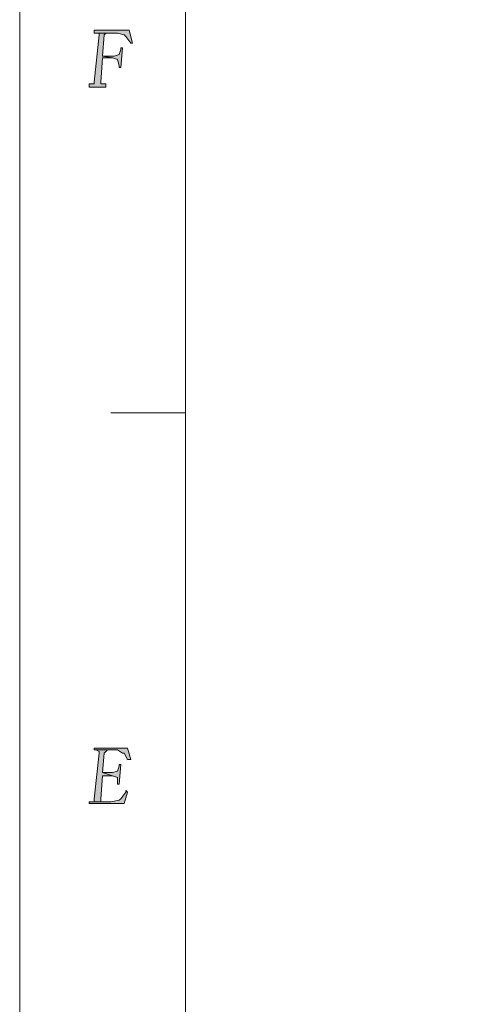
# Model space of a CAD drawing. Header units: millimetres. Extents: x -296 to 295, y -209 to 209.
# Tile 56 of 140: x -296 to -255, y 75 to 164. Entities that reach past the tile are written whole.
import ezdxf

# ---------------------------------------------------------------- set-up
doc = ezdxf.new("R2010")
doc.units = ezdxf.units.MM
doc.header["$MEASUREMENT"] = 0
doc.layers.add('layer 1', color=7, linetype='Continuous')

msp = doc.modelspace()

# ---------------------------------------------------------------- hatches: boundary and pattern name
at = {"layer": 'layer 1'}
h = msp.add_hatch(color=1, dxfattribs=at)
edge = h.paths.add_edge_path()
edge.add_spline(control_points=[(-289.3236, 162.3114), (-289.3236, 162.3114), (-289.0245, 162.3114), (-289.0245, 162.3114), (-289.0245, 162.3114), (-289.0245, 162.1647), (-289.0245, 162.1647), (-289.0245, 162.1647), (-289.4731, 157.9106), (-289.4731, 157.9106), (-289.4731, 157.9106), (-289.4731, 157.7639), (-289.4731, 157.7639), (-289.4731, 157.7639), (-289.7722, 157.7639), (-289.7722, 157.7639), (-289.7722, 157.7639), (-289.9217, 157.7639), (-289.9217, 157.7639), (-289.9217, 157.7639), (-289.9217, 157.4705), (-289.9217, 157.4705), (-289.9217, 157.4705), (-288.4264, 157.4705), (-288.4264, 157.4705), (-288.4264, 157.4705), (-288.4264, 157.7639), (-288.4264, 157.7639), (-288.4264, 157.7639), (-288.7254, 157.7639), (-288.7254, 157.7639), (-288.7254, 157.7639), (-288.875, 157.7639), (-288.875, 157.7639), (-288.875, 157.7639), (-288.875, 157.9106), (-288.875, 157.9106), (-288.875, 157.9106), (-288.7254, 160.111), (-288.7254, 160.111), (-288.7254, 160.111), (-287.8282, 160.111), (-287.8282, 160.111), (-287.8282, 160.111), (-288.7254, 160.2577), (-288.7254, 160.2577), (-288.7254, 160.2577), (-288.5759, 162.1647), (-288.5759, 162.1647), (-288.5759, 162.1647), (-288.4264, 162.3114), (-288.4264, 162.3114), (-288.4264, 162.3114), (-288.2768, 162.3114), (-288.2768, 162.3114), (-288.2768, 162.3114), (-287.3796, 162.3114), (-287.3796, 162.3114), (-287.3796, 162.3114), (-289.3236, 162.3114), (-289.3236, 162.3114)], knot_values=[0, 0, 0, 0, 0.05, 0.05, 0.05, 0.1, 0.1, 0.1, 0.15, 0.15, 0.15, 0.2, 0.2, 0.2, 0.25, 0.25, 0.25, 0.3, 0.3, 0.3, 0.35, 0.35, 0.35, 0.4, 0.4, 0.4, 0.45, 0.45, 0.45, 0.5, 0.5, 0.5, 0.55, 0.55, 0.55, 0.6, 0.6, 0.6, 0.65, 0.65, 0.65, 0.7, 0.7, 0.7, 0.75, 0.75, 0.75, 0.8, 0.8, 0.8, 0.85, 0.85, 0.85, 0.9, 0.9, 0.9, 0.95, 0.95, 0.95, 1, 1, 1, 1], degree=3, periodic=1)
h = msp.add_hatch(color=1, dxfattribs=at)
edge = h.paths.add_edge_path()
edge.add_spline(control_points=[(-286.3329, 162.6048), (-286.3329, 162.6048), (-289.4731, 162.6048), (-289.4731, 162.6048), (-289.4731, 162.6048), (-289.4731, 162.3114), (-289.4731, 162.3114), (-289.4731, 162.3114), (-289.3236, 162.3114), (-289.3236, 162.3114), (-289.3236, 162.3114), (-287.3796, 162.3114), (-287.3796, 162.3114), (-287.3796, 162.3114), (-287.3796, 162.3114), (-287.3796, 162.3114), (-287.3796, 162.3114), (-286.7815, 162.1647), (-286.7815, 162.1647), (-286.7815, 162.1647), (-286.632, 162.018), (-286.632, 162.018), (-286.632, 162.018), (-286.1834, 161.4312), (-286.1834, 161.4312), (-286.1834, 161.4312), (-286.0338, 161.4312), (-286.0338, 161.4312), (-286.0338, 161.4312), (-286.3329, 162.6048), (-286.3329, 162.6048)], knot_values=[0, 0, 0, 0, 0.1, 0.1, 0.1, 0.2, 0.2, 0.2, 0.3, 0.3, 0.3, 0.4, 0.4, 0.4, 0.5, 0.5, 0.5, 0.6, 0.6, 0.6, 0.7, 0.7, 0.7, 0.8, 0.8, 0.8, 0.9, 0.9, 0.9, 1, 1, 1, 1], degree=3, periodic=1)
h = msp.add_hatch(color=1, dxfattribs=at)
edge = h.paths.add_edge_path()
edge.add_spline(control_points=[(-286.931, 160.9912), (-286.931, 160.9912), (-287.0806, 160.9912), (-287.0806, 160.9912), (-287.0806, 160.9912), (-287.0806, 160.8445), (-287.0806, 160.8445), (-287.0806, 160.8445), (-287.2301, 160.4044), (-287.2301, 160.4044), (-287.2301, 160.4044), (-287.6787, 160.2577), (-287.6787, 160.2577), (-287.6787, 160.2577), (-288.7254, 160.2577), (-288.7254, 160.2577), (-288.7254, 160.2577), (-287.8282, 160.111), (-287.8282, 160.111), (-287.8282, 160.111), (-287.3796, 159.9643), (-287.3796, 159.9643), (-287.3796, 159.9643), (-287.2301, 159.3775), (-287.2301, 159.3775), (-287.2301, 159.3775), (-287.2301, 159.2308), (-287.2301, 159.2308), (-287.2301, 159.2308), (-287.0806, 159.2308), (-287.0806, 159.2308), (-287.0806, 159.2308), (-286.931, 160.9912), (-286.931, 160.9912)], knot_values=[0, 0, 0, 0, 0.0909091, 0.0909091, 0.0909091, 0.1818182, 0.1818182, 0.1818182, 0.2727273, 0.2727273, 0.2727273, 0.3636364, 0.3636364, 0.3636364, 0.4545455, 0.4545455, 0.4545455, 0.5454545, 0.5454545, 0.5454545, 0.6363636, 0.6363636, 0.6363636, 0.7272727, 0.7272727, 0.7272727, 0.8181818, 0.8181818, 0.8181818, 0.9090909, 0.9090909, 0.9090909, 1, 1, 1, 1], degree=3, periodic=1)
h = msp.add_hatch(color=1, dxfattribs=at)
edge = h.paths.add_edge_path()
edge.add_spline(control_points=[(-289.3236, 97.7708), (-289.3236, 97.7708), (-289.0245, 97.6241), (-289.0245, 97.6241), (-289.0245, 97.6241), (-289.0245, 97.4774), (-289.0245, 97.4774), (-289.0245, 97.4774), (-289.4731, 93.37), (-289.4731, 93.37), (-289.4731, 93.37), (-289.4731, 93.0766), (-289.4731, 93.0766), (-289.4731, 93.0766), (-289.6226, 93.0766), (-289.6226, 93.0766), (-289.6226, 93.0766), (-288.7254, 93.0766), (-288.7254, 93.0766), (-288.7254, 93.0766), (-288.875, 93.0766), (-288.875, 93.0766), (-288.875, 93.0766), (-288.875, 93.37), (-288.875, 93.37), (-288.875, 93.37), (-288.7254, 95.4237), (-288.7254, 95.4237), (-288.7254, 95.4237), (-287.8282, 95.4237), (-287.8282, 95.4237), (-287.8282, 95.4237), (-288.7254, 95.7171), (-288.7254, 95.7171), (-288.7254, 95.7171), (-288.5759, 97.4774), (-288.5759, 97.4774), (-288.5759, 97.4774), (-288.4264, 97.6241), (-288.4264, 97.6241), (-288.4264, 97.6241), (-288.2768, 97.7708), (-288.2768, 97.7708), (-288.2768, 97.7708), (-287.3796, 97.7708), (-287.3796, 97.7708), (-287.3796, 97.7708), (-289.3236, 97.7708), (-289.3236, 97.7708)], knot_values=[0, 0, 0, 0, 0.0625, 0.0625, 0.0625, 0.125, 0.125, 0.125, 0.1875, 0.1875, 0.1875, 0.25, 0.25, 0.25, 0.3125, 0.3125, 0.3125, 0.375, 0.375, 0.375, 0.4375, 0.4375, 0.4375, 0.5, 0.5, 0.5, 0.5625, 0.5625, 0.5625, 0.625, 0.625, 0.625, 0.6875, 0.6875, 0.6875, 0.75, 0.75, 0.75, 0.8125, 0.8125, 0.8125, 0.875, 0.875, 0.875, 0.9375, 0.9375, 0.9375, 1, 1, 1, 1], degree=3, periodic=1)
h = msp.add_hatch(color=1, dxfattribs=at)
edge = h.paths.add_edge_path()
edge.add_spline(control_points=[(-286.4824, 97.9175), (-286.4824, 97.9175), (-289.4731, 97.9175), (-289.4731, 97.9175), (-289.4731, 97.9175), (-289.4731, 97.7708), (-289.4731, 97.7708), (-289.4731, 97.7708), (-289.3236, 97.7708), (-289.3236, 97.7708), (-289.3236, 97.7708), (-287.3796, 97.7708), (-287.3796, 97.7708), (-287.3796, 97.7708), (-286.931, 97.4774), (-286.931, 97.4774), (-286.931, 97.4774), (-286.7815, 97.4774), (-286.7815, 97.4774), (-286.7815, 97.4774), (-286.4824, 96.8907), (-286.4824, 96.8907), (-286.4824, 96.8907), (-286.1834, 96.8907), (-286.1834, 96.8907), (-286.1834, 96.8907), (-286.4824, 97.9175), (-286.4824, 97.9175)], knot_values=[0, 0, 0, 0, 0.1111111, 0.1111111, 0.1111111, 0.2222222, 0.2222222, 0.2222222, 0.3333333, 0.3333333, 0.3333333, 0.4444444, 0.4444444, 0.4444444, 0.5555556, 0.5555556, 0.5555556, 0.6666667, 0.6666667, 0.6666667, 0.7777778, 0.7777778, 0.7777778, 0.8888889, 0.8888889, 0.8888889, 1, 1, 1, 1], degree=3, periodic=1)
h = msp.add_hatch(color=1, dxfattribs=at)
edge = h.paths.add_edge_path()
edge.add_spline(control_points=[(-287.0806, 96.4506), (-287.0806, 96.4506), (-287.2301, 96.4506), (-287.2301, 96.4506), (-287.2301, 96.4506), (-287.2301, 96.3039), (-287.2301, 96.3039), (-287.2301, 96.3039), (-287.3796, 95.8638), (-287.3796, 95.8638), (-287.3796, 95.8638), (-287.8282, 95.7171), (-287.8282, 95.7171), (-287.8282, 95.7171), (-288.7254, 95.7171), (-288.7254, 95.7171), (-288.7254, 95.7171), (-287.8282, 95.4237), (-287.8282, 95.4237), (-287.8282, 95.4237), (-287.3796, 95.277), (-287.3796, 95.277), (-287.3796, 95.277), (-287.3796, 94.8369), (-287.3796, 94.8369), (-287.3796, 94.8369), (-287.3796, 94.6903), (-287.3796, 94.6903), (-287.3796, 94.6903), (-287.2301, 94.6903), (-287.2301, 94.6903), (-287.2301, 94.6903), (-287.0806, 96.4506), (-287.0806, 96.4506)], knot_values=[0, 0, 0, 0, 0.0909091, 0.0909091, 0.0909091, 0.1818182, 0.1818182, 0.1818182, 0.2727273, 0.2727273, 0.2727273, 0.3636364, 0.3636364, 0.3636364, 0.4545455, 0.4545455, 0.4545455, 0.5454545, 0.5454545, 0.5454545, 0.6363636, 0.6363636, 0.6363636, 0.7272727, 0.7272727, 0.7272727, 0.8181818, 0.8181818, 0.8181818, 0.9090909, 0.9090909, 0.9090909, 1, 1, 1, 1], degree=3, periodic=1)
h = msp.add_hatch(color=1, dxfattribs=at)
edge = h.paths.add_edge_path()
edge.add_spline(control_points=[(-286.632, 94.1035), (-286.632, 94.1035), (-286.632, 93.9568), (-286.632, 93.9568), (-286.632, 93.9568), (-287.0806, 93.37), (-287.0806, 93.37), (-287.0806, 93.37), (-287.2301, 93.2233), (-287.2301, 93.2233), (-287.2301, 93.2233), (-287.9778, 93.0766), (-287.9778, 93.0766), (-287.9778, 93.0766), (-288.7254, 93.0766), (-288.7254, 93.0766), (-288.7254, 93.0766), (-289.6226, 93.0766), (-289.6226, 93.0766), (-289.6226, 93.0766), (-289.9217, 93.0766), (-289.9217, 93.0766), (-289.9217, 93.0766), (-289.9217, 92.9299), (-289.9217, 92.9299), (-289.9217, 92.9299), (-286.7815, 92.9299), (-286.7815, 92.9299), (-286.7815, 92.9299), (-286.4824, 93.9568), (-286.4824, 93.9568), (-286.4824, 93.9568), (-286.632, 94.1035), (-286.632, 94.1035)], knot_values=[0, 0, 0, 0, 0.0909091, 0.0909091, 0.0909091, 0.1818182, 0.1818182, 0.1818182, 0.2727273, 0.2727273, 0.2727273, 0.3636364, 0.3636364, 0.3636364, 0.4545455, 0.4545455, 0.4545455, 0.5454545, 0.5454545, 0.5454545, 0.6363636, 0.6363636, 0.6363636, 0.7272727, 0.7272727, 0.7272727, 0.8181818, 0.8181818, 0.8181818, 0.9090909, 0.9090909, 0.9090909, 1, 1, 1, 1], degree=3, periodic=1)

# ---------------------------------------------------------------- linework, layer by layer
at = {"layer": 'layer 1', "color": 1, "lineweight": 0}
msp.add_open_spline([(295.3283, 209.2747), (295.3283, 209.2747), (295.3283, -208.9236), (295.3283, -208.9236), (295.3283, -208.9236), (-296.1944, -208.9236), (-296.1944, -208.9236), (-296.1944, -208.9236), (-296.1944, 209.2747), (-296.1944, 209.2747), (-296.1944, 209.2747), (295.3283, 209.2747), (295.3283, 209.2747)], degree=3, knots=[0, 0, 0, 0, 0.25, 0.25, 0.25, 0.5, 0.5, 0.5, 0.75, 0.75, 0.75, 1, 1, 1, 1], dxfattribs=at)
at = {"layer": 'layer 1', "color": 5, "lineweight": 0}
msp.add_open_spline([(-281.2487, 194.7284), (-281.2487, 194.7284), (-281.2487, -197.0649), (-281.2487, -197.0649), (-281.2487, -197.0649), (283.3586, -197.0649), (283.3586, -197.0649)], degree=3, knots=[0, 0, 0, 0, 0.5, 0.5, 0.5, 1, 1, 1, 1], dxfattribs=at)
at = {"layer": 'layer 1', "lineweight": 0}
for points, knots in [([(-289.3236, 162.3114), (-289.3236, 162.3114), (-289.0245, 162.3114), (-289.0245, 162.3114), (-289.0245, 162.3114), (-289.0245, 162.1647), (-289.0245, 162.1647), (-289.0245, 162.1647), (-289.4731, 157.9106), (-289.4731, 157.9106), (-289.4731, 157.9106), (-289.4731, 157.7639), (-289.4731, 157.7639), (-289.4731, 157.7639), (-289.7722, 157.7639), (-289.7722, 157.7639), (-289.7722, 157.7639), (-289.9217, 157.7639), (-289.9217, 157.7639), (-289.9217, 157.7639), (-289.9217, 157.4705), (-289.9217, 157.4705), (-289.9217, 157.4705), (-288.4264, 157.4705), (-288.4264, 157.4705), (-288.4264, 157.4705), (-288.4264, 157.7639), (-288.4264, 157.7639), (-288.4264, 157.7639), (-288.7254, 157.7639), (-288.7254, 157.7639), (-288.7254, 157.7639), (-288.875, 157.7639), (-288.875, 157.7639), (-288.875, 157.7639), (-288.875, 157.9106), (-288.875, 157.9106), (-288.875, 157.9106), (-288.7254, 160.111), (-288.7254, 160.111), (-288.7254, 160.111), (-287.8282, 160.111), (-287.8282, 160.111), (-287.8282, 160.111), (-288.7254, 160.2577), (-288.7254, 160.2577), (-288.7254, 160.2577), (-288.5759, 162.1647), (-288.5759, 162.1647), (-288.5759, 162.1647), (-288.4264, 162.3114), (-288.4264, 162.3114), (-288.4264, 162.3114), (-288.2768, 162.3114), (-288.2768, 162.3114), (-288.2768, 162.3114), (-287.3796, 162.3114), (-287.3796, 162.3114), (-287.3796, 162.3114), (-289.3236, 162.3114), (-289.3236, 162.3114)], [0, 0, 0, 0, 0.05, 0.05, 0.05, 0.1, 0.1, 0.1, 0.15, 0.15, 0.15, 0.2, 0.2, 0.2, 0.25, 0.25, 0.25, 0.3, 0.3, 0.3, 0.35, 0.35, 0.35, 0.4, 0.4, 0.4, 0.45, 0.45, 0.45, 0.5, 0.5, 0.5, 0.55, 0.55, 0.55, 0.6, 0.6, 0.6, 0.65, 0.65, 0.65, 0.7, 0.7, 0.7, 0.75, 0.75, 0.75, 0.8, 0.8, 0.8, 0.85, 0.85, 0.85, 0.9, 0.9, 0.9, 0.95, 0.95, 0.95, 1, 1, 1, 1]), ([(-286.3329, 162.6048), (-286.3329, 162.6048), (-289.4731, 162.6048), (-289.4731, 162.6048), (-289.4731, 162.6048), (-289.4731, 162.3114), (-289.4731, 162.3114), (-289.4731, 162.3114), (-289.3236, 162.3114), (-289.3236, 162.3114), (-289.3236, 162.3114), (-287.3796, 162.3114), (-287.3796, 162.3114), (-287.3796, 162.3114), (-287.3796, 162.3114), (-287.3796, 162.3114), (-287.3796, 162.3114), (-286.7815, 162.1647), (-286.7815, 162.1647), (-286.7815, 162.1647), (-286.632, 162.018), (-286.632, 162.018), (-286.632, 162.018), (-286.1834, 161.4312), (-286.1834, 161.4312), (-286.1834, 161.4312), (-286.0338, 161.4312), (-286.0338, 161.4312), (-286.0338, 161.4312), (-286.3329, 162.6048), (-286.3329, 162.6048)], [0, 0, 0, 0, 0.1, 0.1, 0.1, 0.2, 0.2, 0.2, 0.3, 0.3, 0.3, 0.4, 0.4, 0.4, 0.5, 0.5, 0.5, 0.6, 0.6, 0.6, 0.7, 0.7, 0.7, 0.8, 0.8, 0.8, 0.9, 0.9, 0.9, 1, 1, 1, 1]), ([(-286.931, 160.9912), (-286.931, 160.9912), (-287.0806, 160.9912), (-287.0806, 160.9912), (-287.0806, 160.9912), (-287.0806, 160.8445), (-287.0806, 160.8445), (-287.0806, 160.8445), (-287.2301, 160.4044), (-287.2301, 160.4044), (-287.2301, 160.4044), (-287.6787, 160.2577), (-287.6787, 160.2577), (-287.6787, 160.2577), (-288.7254, 160.2577), (-288.7254, 160.2577), (-288.7254, 160.2577), (-287.8282, 160.111), (-287.8282, 160.111), (-287.8282, 160.111), (-287.3796, 159.9643), (-287.3796, 159.9643), (-287.3796, 159.9643), (-287.2301, 159.3775), (-287.2301, 159.3775), (-287.2301, 159.3775), (-287.2301, 159.2308), (-287.2301, 159.2308), (-287.2301, 159.2308), (-287.0806, 159.2308), (-287.0806, 159.2308), (-287.0806, 159.2308), (-286.931, 160.9912), (-286.931, 160.9912)], [0, 0, 0, 0, 0.0909091, 0.0909091, 0.0909091, 0.1818182, 0.1818182, 0.1818182, 0.2727273, 0.2727273, 0.2727273, 0.3636364, 0.3636364, 0.3636364, 0.4545455, 0.4545455, 0.4545455, 0.5454545, 0.5454545, 0.5454545, 0.6363636, 0.6363636, 0.6363636, 0.7272727, 0.7272727, 0.7272727, 0.8181818, 0.8181818, 0.8181818, 0.9090909, 0.9090909, 0.9090909, 1, 1, 1, 1]), ([(-289.3236, 97.7708), (-289.3236, 97.7708), (-289.0245, 97.6241), (-289.0245, 97.6241), (-289.0245, 97.6241), (-289.0245, 97.4774), (-289.0245, 97.4774), (-289.0245, 97.4774), (-289.4731, 93.37), (-289.4731, 93.37), (-289.4731, 93.37), (-289.4731, 93.0766), (-289.4731, 93.0766), (-289.4731, 93.0766), (-289.6226, 93.0766), (-289.6226, 93.0766), (-289.6226, 93.0766), (-288.7254, 93.0766), (-288.7254, 93.0766), (-288.7254, 93.0766), (-288.875, 93.0766), (-288.875, 93.0766), (-288.875, 93.0766), (-288.875, 93.37), (-288.875, 93.37), (-288.875, 93.37), (-288.7254, 95.4237), (-288.7254, 95.4237), (-288.7254, 95.4237), (-287.8282, 95.4237), (-287.8282, 95.4237), (-287.8282, 95.4237), (-288.7254, 95.7171), (-288.7254, 95.7171), (-288.7254, 95.7171), (-288.5759, 97.4774), (-288.5759, 97.4774), (-288.5759, 97.4774), (-288.4264, 97.6241), (-288.4264, 97.6241), (-288.4264, 97.6241), (-288.2768, 97.7708), (-288.2768, 97.7708), (-288.2768, 97.7708), (-287.3796, 97.7708), (-287.3796, 97.7708), (-287.3796, 97.7708), (-289.3236, 97.7708), (-289.3236, 97.7708)], [0, 0, 0, 0, 0.0625, 0.0625, 0.0625, 0.125, 0.125, 0.125, 0.1875, 0.1875, 0.1875, 0.25, 0.25, 0.25, 0.3125, 0.3125, 0.3125, 0.375, 0.375, 0.375, 0.4375, 0.4375, 0.4375, 0.5, 0.5, 0.5, 0.5625, 0.5625, 0.5625, 0.625, 0.625, 0.625, 0.6875, 0.6875, 0.6875, 0.75, 0.75, 0.75, 0.8125, 0.8125, 0.8125, 0.875, 0.875, 0.875, 0.9375, 0.9375, 0.9375, 1, 1, 1, 1]), ([(-286.4824, 97.9175), (-286.4824, 97.9175), (-289.4731, 97.9175), (-289.4731, 97.9175), (-289.4731, 97.9175), (-289.4731, 97.7708), (-289.4731, 97.7708), (-289.4731, 97.7708), (-289.3236, 97.7708), (-289.3236, 97.7708), (-289.3236, 97.7708), (-287.3796, 97.7708), (-287.3796, 97.7708), (-287.3796, 97.7708), (-286.931, 97.4774), (-286.931, 97.4774), (-286.931, 97.4774), (-286.7815, 97.4774), (-286.7815, 97.4774), (-286.7815, 97.4774), (-286.4824, 96.8907), (-286.4824, 96.8907), (-286.4824, 96.8907), (-286.1834, 96.8907), (-286.1834, 96.8907), (-286.1834, 96.8907), (-286.4824, 97.9175), (-286.4824, 97.9175)], [0, 0, 0, 0, 0.1111111, 0.1111111, 0.1111111, 0.2222222, 0.2222222, 0.2222222, 0.3333333, 0.3333333, 0.3333333, 0.4444444, 0.4444444, 0.4444444, 0.5555556, 0.5555556, 0.5555556, 0.6666667, 0.6666667, 0.6666667, 0.7777778, 0.7777778, 0.7777778, 0.8888889, 0.8888889, 0.8888889, 1, 1, 1, 1]), ([(-287.0806, 96.4506), (-287.0806, 96.4506), (-287.2301, 96.4506), (-287.2301, 96.4506), (-287.2301, 96.4506), (-287.2301, 96.3039), (-287.2301, 96.3039), (-287.2301, 96.3039), (-287.3796, 95.8638), (-287.3796, 95.8638), (-287.3796, 95.8638), (-287.8282, 95.7171), (-287.8282, 95.7171), (-287.8282, 95.7171), (-288.7254, 95.7171), (-288.7254, 95.7171), (-288.7254, 95.7171), (-287.8282, 95.4237), (-287.8282, 95.4237), (-287.8282, 95.4237), (-287.3796, 95.277), (-287.3796, 95.277), (-287.3796, 95.277), (-287.3796, 94.8369), (-287.3796, 94.8369), (-287.3796, 94.8369), (-287.3796, 94.6903), (-287.3796, 94.6903), (-287.3796, 94.6903), (-287.2301, 94.6903), (-287.2301, 94.6903), (-287.2301, 94.6903), (-287.0806, 96.4506), (-287.0806, 96.4506)], [0, 0, 0, 0, 0.0909091, 0.0909091, 0.0909091, 0.1818182, 0.1818182, 0.1818182, 0.2727273, 0.2727273, 0.2727273, 0.3636364, 0.3636364, 0.3636364, 0.4545455, 0.4545455, 0.4545455, 0.5454545, 0.5454545, 0.5454545, 0.6363636, 0.6363636, 0.6363636, 0.7272727, 0.7272727, 0.7272727, 0.8181818, 0.8181818, 0.8181818, 0.9090909, 0.9090909, 0.9090909, 1, 1, 1, 1]), ([(-286.632, 94.1035), (-286.632, 94.1035), (-286.632, 93.9568), (-286.632, 93.9568), (-286.632, 93.9568), (-287.0806, 93.37), (-287.0806, 93.37), (-287.0806, 93.37), (-287.2301, 93.2233), (-287.2301, 93.2233), (-287.2301, 93.2233), (-287.9778, 93.0766), (-287.9778, 93.0766), (-287.9778, 93.0766), (-288.7254, 93.0766), (-288.7254, 93.0766), (-288.7254, 93.0766), (-289.6226, 93.0766), (-289.6226, 93.0766), (-289.6226, 93.0766), (-289.9217, 93.0766), (-289.9217, 93.0766), (-289.9217, 93.0766), (-289.9217, 92.9299), (-289.9217, 92.9299), (-289.9217, 92.9299), (-286.7815, 92.9299), (-286.7815, 92.9299), (-286.7815, 92.9299), (-286.4824, 93.9568), (-286.4824, 93.9568), (-286.4824, 93.9568), (-286.632, 94.1035), (-286.632, 94.1035)], [0, 0, 0, 0, 0.0909091, 0.0909091, 0.0909091, 0.1818182, 0.1818182, 0.1818182, 0.2727273, 0.2727273, 0.2727273, 0.3636364, 0.3636364, 0.3636364, 0.4545455, 0.4545455, 0.4545455, 0.5454545, 0.5454545, 0.5454545, 0.6363636, 0.6363636, 0.6363636, 0.7272727, 0.7272727, 0.7272727, 0.8181818, 0.8181818, 0.8181818, 0.9090909, 0.9090909, 0.9090909, 1, 1, 1, 1])]:
    msp.add_open_spline(points, degree=3, knots=knots, dxfattribs=at)
at = {"layer": 'layer 1', "color": 1, "lineweight": 0}
msp.add_open_spline([(-287.9778, 128.1341), (-287.9778, 128.1341), (-281.2487, 128.1341), (-281.2487, 128.1341)], degree=3, dxfattribs=at)

doc.saveas('drawing.dxf')
